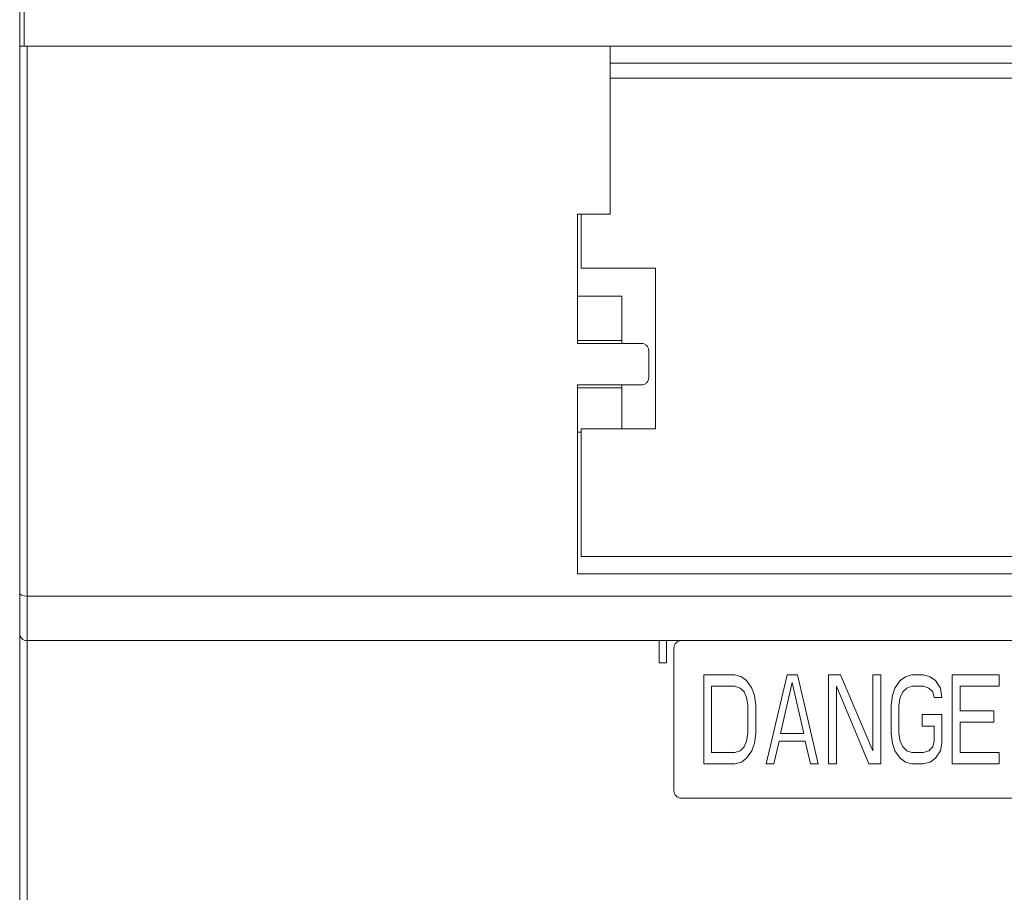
# Model space of a CAD drawing. Header units: inches. Extents: x 481 to 6166, y 980 to 4930.
# Tile 32 of 99: x 2303 to 2369, y 2957 to 3016. Entities that reach past the tile are written whole.
import ezdxf

# ---------------------------------------------------------------- set-up
doc = ezdxf.new("R2010")
doc.units = ezdxf.units.IN
doc.header["$MEASUREMENT"] = 0
doc.layers.add('PWR_0350HP', color=7, linetype='Continuous')

# ---------------------------------------------------------------- blocks, each defined once
blk = doc.blocks.new('ACW800_FRONT')
at = {"linetype": 'Continuous', "lineweight": 15}
for p, q in [((-105, -240.2), (-105, -273.3)), ((-104.7, -240.2), (-104.7, -273.3)), ((-105, -310.093), (-105, -273.3)), ((-104.7, -273.3), (-105, -273.3)), ((-104.7, -273.3), (104.7, -273.3)), ((-104.5, -310.3), (-104.5, -273.3)), ((-104.5, -273.3), (-65.3, -273.3)), ((-65.3, -284.6), (-65.3, -273.3)), ((-65.3, -274.45), (65.3, -274.45)), ((65.3, -275.45), (-65.3, -275.45)), ((-67.5, -284.6), (-65.3, -284.6)), ((-67.5, -293.3), (-67.5, -284.6)), ((-67.25, -288.242), (-67.25, -284.6)), ((-67.25, -288.242), (-62.25, -288.242)), ((-62.25, -288.242), (-62.25, -299.058)), ((-67.5, -290.117), (-64.5, -290.117)), ((-64.5, -290.117), (-64.5, -293.3)), ((-64.5, -293.1), (-67.5, -293.1)), ((-63.2, -293.3), (-67.5, -293.3)), ((-62.7, -295.6), (-62.7, -293.8)), ((-67.5, -296.1), (-63.2, -296.1)), ((-67.5, -308.8), (-67.5, -296.1)), ((-67.5, -296.3), (-64.5, -296.3)), ((-64.5, -296.1), (-64.5, -299.058)), ((-67.25, -307.65), (-67.25, -299.058)), ((-62.25, -299.058), (-67.25, -299.058)), ((-67.25, -299.283), (-67.5, -299.283)), ((-4, -307.65), (-67.25, -307.65)), ((-5, -308.8), (-67.5, -308.8)), ((-105, -312.8), (-105, -310.093)), ((-104.5, -310.3), (104.5, -310.3)), ((-104.5, -313.3), (-104.5, -310.3)), ((-105, -340.8), (-105, -312.8)), ((-104.5, -313.3), (104.5, -313.3)), ((-104.5, -340.8), (-104.5, -313.3)), ((-62, -314.8), (-62, -313.3)), ((-61.5, -313.3), (-61.5, -314.8)), ((-61, -323.4), (-61, -313.8)), ((-61.5, -314.8), (-62, -314.8)), ((-59, -321.6), (-59, -315.6)), ((-59, -315.6), (-56.9, -315.6)), ((-56.9, -315.6), (-56.463, -315.728)), ((-56.463, -315.728), (-56.113, -315.983)), ((-54.8, -321.6), (-53.4, -315.6)), ((-53.4, -315.6), (-52.7, -315.6)), ((-52.7, -315.6), (-51.3, -321.6)), ((-50.6, -315.6), (-49.813, -315.6)), ((-50.6, -321.6), (-50.6, -315.6)), ((-49.813, -315.6), (-47.625, -320.706)), ((-47.625, -315.6), (-47.1, -315.6)), ((-47.625, -320.706), (-47.625, -315.6)), ((-47.1, -315.6), (-47.1, -321.6)), ((-45.788, -315.983), (-45.437, -315.728)), ((-45.437, -315.728), (-45, -315.6)), ((-45, -315.6), (-44.213, -315.6)), ((-44.213, -315.6), (-43.775, -315.728)), ((-43.775, -315.728), (-43.425, -315.983)), ((-42.287, -315.6), (-39.138, -315.6)), ((-42.287, -321.6), (-42.287, -315.6)), ((-39.138, -315.6), (-39.138, -316.366)), ((-58.475, -316.366), (-58.475, -320.834)), ((-56.9, -316.366), (-58.475, -316.366)), ((-56.55, -316.494), (-56.9, -316.366)), ((-56.288, -316.749), (-56.55, -316.494)), ((-56.113, -315.983), (-55.762, -316.494)), ((-55.762, -316.494), (-55.588, -317.004)), ((-53.05, -316.111), (-53.838, -319.557)), ((-52.262, -319.557), (-53.05, -316.111)), ((-47.888, -321.6), (-50.075, -316.366)), ((-50.075, -316.366), (-50.075, -321.6)), ((-46.313, -317.004), (-46.138, -316.494)), ((-46.138, -316.494), (-45.788, -315.983)), ((-45.35, -316.494), (-45.612, -316.749)), ((-45, -316.366), (-45.35, -316.494)), ((-44.213, -316.366), (-45, -316.366)), ((-43.862, -316.494), (-44.213, -316.366)), ((-43.6, -316.749), (-43.862, -316.494)), ((-43.425, -315.983), (-43.075, -316.494)), ((-43.075, -316.494), (-42.988, -317.132)), ((-41.763, -316.366), (-41.763, -318.026)), ((-39.138, -316.366), (-41.763, -316.366)), ((-56.113, -317.132), (-56.288, -316.749)), ((-56.025, -317.643), (-56.113, -317.132)), ((-55.588, -317.004), (-55.5, -317.643)), ((-46.4, -317.643), (-46.313, -317.004)), ((-45.788, -317.132), (-45.875, -317.643)), ((-45.612, -316.749), (-45.788, -317.132)), ((-43.513, -317.132), (-43.6, -316.749)), ((-42.988, -317.132), (-43.513, -317.132)), ((-56.025, -319.557), (-56.025, -317.643)), ((-55.5, -317.643), (-55.5, -319.557)), ((-46.4, -319.557), (-46.4, -317.643)), ((-45.875, -317.643), (-45.875, -319.557)), ((-44.3, -319.047), (-44.3, -318.281)), ((-44.3, -318.281), (-42.988, -318.281)), ((-42.988, -318.281), (-42.988, -320.196)), ((-41.763, -318.026), (-39.488, -318.026)), ((-39.488, -318.026), (-39.488, -318.791)), ((-43.513, -319.047), (-44.3, -319.047)), ((-43.513, -320.068), (-43.513, -319.047)), ((-39.488, -318.791), (-41.763, -318.791)), ((-41.763, -318.791), (-41.763, -320.834)), ((-56.113, -320.068), (-56.025, -319.557)), ((-55.5, -319.557), (-55.588, -320.196)), ((-53.838, -319.557), (-52.262, -319.557)), ((-46.313, -320.196), (-46.4, -319.557)), ((-45.875, -319.557), (-45.788, -320.068)), ((-56.55, -320.706), (-56.288, -320.451)), ((-56.288, -320.451), (-56.113, -320.068)), ((-55.588, -320.196), (-55.762, -320.706)), ((-53.925, -320.068), (-54.275, -321.6)), ((-52.175, -320.068), (-53.925, -320.068)), ((-51.825, -321.6), (-52.175, -320.068)), ((-46.138, -320.706), (-46.313, -320.196)), ((-45.788, -320.068), (-45.612, -320.451)), ((-45.612, -320.451), (-45.35, -320.706)), ((-43.862, -320.706), (-43.6, -320.451)), ((-43.6, -320.451), (-43.513, -320.068)), ((-42.988, -320.196), (-43.075, -320.706)), ((-58.475, -320.834), (-56.9, -320.834)), ((-56.9, -320.834), (-56.55, -320.706)), ((-55.762, -320.706), (-56.113, -321.217)), ((-45.788, -321.217), (-46.138, -320.706)), ((-45.35, -320.706), (-45, -320.834)), ((-45, -320.834), (-44.213, -320.834)), ((-44.213, -320.834), (-43.862, -320.706)), ((-43.075, -320.706), (-43.425, -321.217)), ((-41.763, -320.834), (-39.138, -320.834)), ((-39.138, -320.834), (-39.138, -321.6)), ((-56.9, -321.6), (-59, -321.6)), ((-56.463, -321.472), (-56.9, -321.6)), ((-56.113, -321.217), (-56.463, -321.472)), ((-54.275, -321.6), (-54.8, -321.6)), ((-51.3, -321.6), (-51.825, -321.6)), ((-50.075, -321.6), (-50.6, -321.6)), ((-47.1, -321.6), (-47.888, -321.6)), ((-45.437, -321.472), (-45.788, -321.217)), ((-45, -321.6), (-45.437, -321.472)), ((-44.213, -321.6), (-45, -321.6)), ((-43.775, -321.472), (-44.213, -321.6)), ((-43.425, -321.217), (-43.775, -321.472)), ((-39.138, -321.6), (-42.287, -321.6)), ((-33.1, -323.9), (-60.5, -323.9))]:
    blk.add_line(p, q, dxfattribs=at)
for centre, start, end in [((-104.5, -312.8), 180, 270), ((-60.5, -313.8), 90, 180), ((-60.5, -323.4), 180, 270)]:
    blk.add_arc(centre, 0.5, start, end, dxfattribs=at)
blk.add_ellipse((-104.5, -310.093), major_axis=(0.5, 0), ratio=0.414214, start_param=3.141593, end_param=4.712389, dxfattribs=at)
for points, knots in [([(-63.2, -293.3), (-63.134, -293.308), (-63.003, -293.323), (-62.838, -293.438), (-62.723, -293.603), (-62.708, -293.734), (-62.7, -293.8)], [0, 0, 0, 0, 0.250005, 0.499998, 0.750004, 1, 1, 1, 1]), ([(-62.7, -295.6), (-62.708, -295.666), (-62.723, -295.797), (-62.838, -295.962), (-63.003, -296.077), (-63.134, -296.092), (-63.2, -296.1)], [0, 0, 0, 0, 0.250003, 0.5, 0.749997, 1, 1, 1, 1])]:
    blk.add_open_spline(points, degree=3, knots=knots, dxfattribs=at)

msp = doc.modelspace()

# ---------------------------------------------------------------- block references
at = {"layer": 'PWR_0350HP'}
msp.add_blockref('ACW800_FRONT', (2407.627, 3287.17), dxfattribs=at)

doc.saveas('drawing.dxf')
